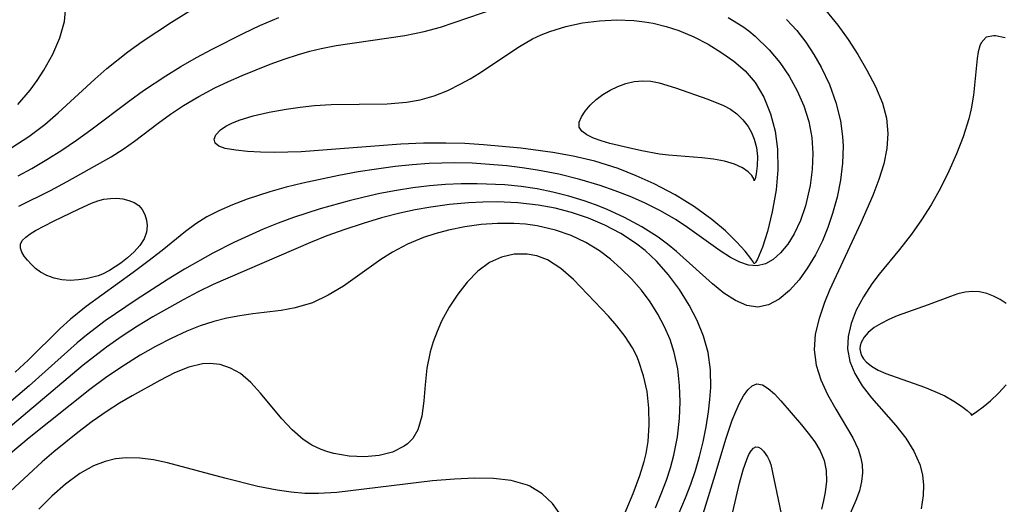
# Model space of a CAD drawing. Header units: metres. Extents: x 1073367 to 1082519, y 1569854 to 1574957.
# Tile 142 of 256: x 1074751 to 1074842, y 1573439 to 1573484. Entities that reach past the tile are written whole.
import ezdxf

# ---------------------------------------------------------------- set-up
doc = ezdxf.new("R2010")
doc.units = ezdxf.units.M
doc.layers.add('CGG_CurvaNivelLidar_v1', color=253, linetype='Continuous', lineweight=30)

msp = doc.modelspace()

# ---------------------------------------------------------------- linework, layer by layer
at = {"layer": 'CGG_CurvaNivelLidar_v1'}
for p, q in [((1074754.9843, 1573483.8552, 66), (1074755.106, 1573485.1835, 66)), ((1074764.8442, 1573483.7777, 65.5), (1074766.8689, 1573485.0312, 65.5)), ((1074789.6089, 1573483.3364, 64.5), (1074794.6665, 1573485.039, 64.5)), ((1074825.1, 1573484.8628, 65.5), (1074826.2051, 1573483.5075, 65.5)), ((1074754.5677, 1573482.3252, 66), (1074754.9843, 1573483.8552, 66)), ((1074762.1486, 1573482.0016, 65.5), (1074764.8442, 1573483.7777, 65.5)), ((1074771.5097, 1573482.7763, 65), (1074772.9827, 1573483.4663, 65)), ((1074772.9827, 1573483.4663, 65), (1074774.7198, 1573484.2174, 65)), ((1074801.1652, 1573483.3849, 64), (1074802.7019, 1573483.7094, 64)), ((1074802.7019, 1573483.7094, 64), (1074804.2689, 1573483.908, 64)), ((1074804.2689, 1573483.908, 64), (1074805.8512, 1573483.982, 64)), ((1074805.8512, 1573483.982, 64), (1074807.4343, 1573483.9234, 64)), ((1074807.4343, 1573483.9234, 64), (1074808.3901, 1573483.8159, 64)), ((1074808.3901, 1573483.8159, 64), (1074809.1987, 1573483.6774, 64)), ((1074809.1987, 1573483.6774, 64), (1074810.3964, 1573483.389, 64)), ((1074816.0926, 1573484.1966, 64.5), (1074817.4623, 1573483.3694, 64.5)), ((1074821.4738, 1573484.0388, 65), (1074822.4243, 1573483.0021, 65)), ((1074826.2051, 1573483.5075, 65.5), (1074827.1508, 1573482.1936, 65.5)), ((1074768.5781, 1573481.3087, 65), (1074771.5097, 1573482.7763, 65)), ((1074780.0224, 1573481.6237, 64.5), (1074786.3453, 1573482.544, 64.5)), ((1074786.3453, 1573482.544, 64.5), (1074788.1162, 1573482.9106, 64.5)), ((1074788.1162, 1573482.9106, 64.5), (1074789.6089, 1573483.3364, 64.5)), ((1074798.0928, 1573482.2333, 64), (1074798.883, 1573482.6081, 64)), ((1074798.883, 1573482.6081, 64), (1074799.6744, 1573482.9246, 64)), ((1074799.6744, 1573482.9246, 64), (1074801.1652, 1573483.3849, 64)), ((1074810.3964, 1573483.389, 64), (1074811.5682, 1573483.008, 64)), ((1074811.5682, 1573483.008, 64), (1074812.9402, 1573482.4312, 64)), ((1074817.4623, 1573483.3694, 64.5), (1074818.0137, 1573482.9748, 64.5)), ((1074818.0137, 1573482.9748, 64.5), (1074818.6065, 1573482.4976, 64.5)), ((1074822.4243, 1573483.0021, 65), (1074823.2537, 1573481.9353, 65)), ((1074840.5712, 1573482.5335, 66), (1074839.849, 1573482.4114, 66)), ((1074840.7217, 1573482.5191, 66), (1074840.5712, 1573482.5335, 66)), ((1074841.6099, 1573482.3427, 66), (1074840.7217, 1573482.5191, 66)), ((1074753.9149, 1573480.8215, 66), (1074754.5677, 1573482.3252, 66)), ((1074760.8333, 1573481.0588, 65.5), (1074762.1486, 1573482.0016, 65.5)), ((1074778.6401, 1573481.3587, 64.5), (1074780.0224, 1573481.6237, 64.5)), ((1074796.883, 1573481.5455, 64), (1074798.0928, 1573482.2333, 64)), ((1074812.9402, 1573482.4312, 64), (1074814.2614, 1573481.7459, 64)), ((1074814.2614, 1573481.7459, 64), (1074815.5261, 1573480.9696, 64)), ((1074818.6065, 1573482.4976, 64.5), (1074819.8903, 1573481.2412, 64.5)), ((1074823.2537, 1573481.9353, 65), (1074824.0068, 1573480.8064, 65)), ((1074827.1508, 1573482.1936, 65.5), (1074828.0554, 1573480.7891, 65.5)), ((1074839.3992, 1573481.8928, 66), (1074839.2732, 1573481.5882, 66)), ((1074839.849, 1573482.4114, 66), (1074839.3992, 1573481.8928, 66)), ((1074753.0948, 1573479.3513, 66), (1074753.9149, 1573480.8215, 66)), ((1074758.8818, 1573479.4996, 65.5), (1074760.8333, 1573481.0588, 65.5)), ((1074767.14, 1573480.5294, 65), (1074768.5781, 1573481.3087, 65)), ((1074775.2293, 1573480.3845, 64.5), (1074776.5421, 1573480.8105, 64.5)), ((1074776.5421, 1573480.8105, 64.5), (1074777.5868, 1573481.1056, 64.5)), ((1074777.5868, 1573481.1056, 64.5), (1074778.6401, 1573481.3587, 64.5)), ((1074793.1562, 1573479.0541, 64), (1074796.883, 1573481.5455, 64)), ((1074815.5261, 1573480.9696, 64), (1074816.6371, 1573480.1753, 64)), ((1074819.8903, 1573481.2412, 64.5), (1074820.859, 1573480.06, 64.5)), ((1074824.0068, 1573480.8064, 65), (1074824.6804, 1573479.6244, 65)), ((1074828.0554, 1573480.7891, 65.5), (1074828.8866, 1573479.3719, 65.5)), ((1074839.129, 1573481.0561, 66), (1074839.0233, 1573480.4379, 66)), ((1074839.2732, 1573481.5882, 66), (1074839.129, 1573481.0561, 66)), ((1074765.7202, 1573479.7107, 65), (1074767.14, 1573480.5294, 65)), ((1074771.3549, 1573478.883, 64.5), (1074773.9285, 1573479.9136, 64.5)), ((1074773.9285, 1573479.9136, 64.5), (1074775.2293, 1573480.3845, 64.5)), ((1074816.6371, 1573480.1753, 64), (1074817.6663, 1573479.2965, 64)), ((1074820.859, 1573480.06, 64.5), (1074821.7179, 1573478.794, 64.5)), ((1074839.0233, 1573480.4379, 66), (1074838.7028, 1573477.0657, 66)), ((1074752.4907, 1573478.4136, 66), (1074753.0948, 1573479.3513, 66)), ((1074757.7764, 1573478.534, 65.5), (1074758.8818, 1573479.4996, 65.5)), ((1074764.3218, 1573478.8523, 65), (1074765.7202, 1573479.7107, 65)), ((1074770.0876, 1573478.3267, 64.5), (1074771.3549, 1573478.883, 64.5)), ((1074792.3365, 1573478.5568, 64), (1074793.1562, 1573479.0541, 64)), ((1074817.6663, 1573479.2965, 64), (1074818.5943, 1573478.2141, 64)), ((1074824.6804, 1573479.6244, 65), (1074825.425, 1573478.0294, 65)), ((1074828.8866, 1573479.3719, 65.5), (1074829.6839, 1573477.8625, 65.5)), ((1074751.8343, 1573477.5072, 66), (1074752.4907, 1573478.4136, 66)), ((1074754.4227, 1573475.4347, 65.5), (1074757.7764, 1573478.534, 65.5)), ((1074762.2729, 1573477.4814, 65), (1074764.3218, 1573478.8523, 65)), ((1074768.8436, 1573477.7323, 64.5), (1074770.0876, 1573478.3267, 64.5)), ((1074790.2807, 1573477.5028, 64), (1074791.4983, 1573478.0933, 64)), ((1074791.4983, 1573478.0933, 64), (1074792.3365, 1573478.5568, 64)), ((1074805.9541, 1573477.8683, 63.5), (1074806.6974, 1573478.1367, 63.5)), ((1074806.6974, 1573478.1367, 63.5), (1074807.4602, 1573478.3182, 63.5)), ((1074807.4602, 1573478.3182, 63.5), (1074808.2343, 1573478.391, 63.5)), ((1074808.2343, 1573478.391, 63.5), (1074808.9861, 1573478.3414, 63.5)), ((1074808.9861, 1573478.3414, 63.5), (1074809.7416, 1573478.1977, 63.5)), ((1074809.7416, 1573478.1977, 63.5), (1074811.2655, 1573477.7396, 63.5)), ((1074818.5943, 1573478.2141, 64), (1074819.386, 1573476.8785, 64)), ((1074821.7179, 1573478.794, 64.5), (1074822.4583, 1573477.4582, 64.5)), ((1074825.425, 1573478.0294, 65), (1074826.0192, 1573476.3767, 65)), ((1074750.7127, 1573476.2067, 66), (1074751.8343, 1573477.5072, 66)), ((1074761.0088, 1573476.5729, 65), (1074762.2729, 1573477.4814, 65)), ((1074767.3766, 1573476.9493, 64.5), (1074768.8436, 1573477.7323, 64.5)), ((1074789.029, 1573477.0088, 64), (1074790.2807, 1573477.5028, 64)), ((1074803.9488, 1573476.6453, 63.5), (1074804.5736, 1573477.1224, 63.5)), ((1074804.5736, 1573477.1224, 63.5), (1074805.2414, 1573477.5274, 63.5)), ((1074805.2414, 1573477.5274, 63.5), (1074805.9541, 1573477.8683, 63.5)), ((1074811.2655, 1573477.7396, 63.5), (1074814.248, 1573476.6938, 63.5)), ((1074822.4583, 1573477.4582, 64.5), (1074823.0656, 1573476.0644, 64.5)), ((1074829.6839, 1573477.8625, 65.5), (1074830.3205, 1573476.332, 65.5)), ((1074838.7028, 1573477.0657, 66), (1074838.4955, 1573475.8035, 66)), ((1074757.4068, 1573473.8776, 65), (1074761.0088, 1573476.5729, 65)), ((1074765.9622, 1573476.1, 64.5), (1074767.3766, 1573476.9493, 64.5)), ((1074778.0224, 1573476.1008, 64), (1074779.5497, 1573476.1885, 64)), ((1074779.5497, 1573476.1885, 64), (1074784.7087, 1573476.259, 64)), ((1074784.7087, 1573476.259, 64), (1074786.4763, 1573476.4077, 64)), ((1074786.4763, 1573476.4077, 64), (1074787.742, 1573476.6356, 64)), ((1074787.742, 1573476.6356, 64), (1074789.029, 1573477.0088, 64)), ((1074803.3988, 1573476.1294, 63.5), (1074803.9488, 1573476.6453, 63.5)), ((1074814.248, 1573476.6938, 63.5), (1074815.6828, 1573476.1164, 63.5)), ((1074819.386, 1573476.8785, 64), (1074820.0104, 1573475.3403, 64)), ((1074826.0192, 1573476.3767, 65), (1074826.4454, 1573474.6822, 65)), ((1074830.3205, 1573476.332, 65.5), (1074830.6805, 1573474.9493, 65.5)), ((1074753.1912, 1573474.3638, 65.5), (1074754.4227, 1573475.4347, 65.5)), ((1074763.6084, 1573474.4721, 64.5), (1074764.7643, 1573475.3017, 64.5)), ((1074764.7643, 1573475.3017, 64.5), (1074765.9622, 1573476.1, 64.5)), ((1074772.3834, 1573475.1464, 64), (1074773.8405, 1573475.4824, 64)), ((1074773.8405, 1573475.4824, 64), (1074775.4029, 1573475.7668, 64)), ((1074775.4029, 1573475.7668, 64), (1074776.6973, 1573475.9578, 64)), ((1074776.6973, 1573475.9578, 64), (1074778.0224, 1573476.1008, 64)), ((1074802.5912, 1573475.0716, 63.5), (1074802.9383, 1573475.5978, 63.5)), ((1074802.9383, 1573475.5978, 63.5), (1074803.3988, 1573476.1294, 63.5)), ((1074815.6828, 1573476.1164, 63.5), (1074816.3093, 1573475.768, 63.5)), ((1074816.3093, 1573475.768, 63.5), (1074816.9138, 1573475.3237, 63.5)), ((1074816.9138, 1573475.3237, 63.5), (1074817.4682, 1573474.79, 63.5)), ((1074820.0104, 1573475.3403, 64), (1074820.4212, 1573473.7497, 64)), ((1074823.0656, 1573476.0644, 64.5), (1074823.5247, 1573474.6271, 64.5)), ((1074838.4955, 1573475.8035, 66), (1074838.2682, 1573474.8684, 66)), ((1074751.7133, 1573473.2412, 65.5), (1074753.1912, 1573474.3638, 65.5)), ((1074761.4477, 1573472.8273, 64.5), (1074763.6084, 1573474.4721, 64.5)), ((1074769.8377, 1573474.1885, 64), (1074770.4146, 1573474.4807, 64)), ((1074770.4146, 1573474.4807, 64), (1074771.0818, 1573474.7482, 64)), ((1074771.0818, 1573474.7482, 64), (1074772.3834, 1573475.1464, 64)), ((1074802.3907, 1573474.1232, 63.5), (1074802.3924, 1573474.5724, 63.5)), ((1074802.3924, 1573474.5724, 63.5), (1074802.5912, 1573475.0716, 63.5)), ((1074817.4682, 1573474.79, 63.5), (1074817.9454, 1573474.1739, 63.5)), ((1074823.5247, 1573474.6271, 64.5), (1074823.8138, 1573473.159, 64.5)), ((1074826.4454, 1573474.6822, 65), (1074826.6481, 1573473.2526, 65)), ((1074830.6805, 1573474.9493, 65.5), (1074830.8195, 1573473.5371, 65.5)), ((1074838.2682, 1573474.8684, 66), (1074837.7367, 1573473.2261, 66)), ((1074756.0888, 1573472.9243, 65), (1074757.4068, 1573473.8776, 65)), ((1074768.9203, 1573473.406, 64), (1074769.3523, 1573473.8613, 64)), ((1074769.3523, 1573473.8613, 64), (1074769.8377, 1573474.1885, 64)), ((1074802.6399, 1573473.7287, 63.5), (1074802.3907, 1573474.1232, 63.5)), ((1074803.0979, 1573473.396, 63.5), (1074802.6399, 1573473.7287, 63.5)), ((1074817.9454, 1573474.1739, 63.5), (1074818.2654, 1573473.6094, 63.5)), ((1074818.2654, 1573473.6094, 63.5), (1074818.5108, 1573473.011, 63.5)), ((1074820.4212, 1573473.7497, 64), (1074820.6434, 1573472.0724, 64)), ((1074830.8195, 1573473.5371, 65.5), (1074830.7234, 1573472.1381, 65.5)), ((1074750.1521, 1573472.2382, 65.5), (1074751.7133, 1573473.2412, 65.5)), ((1074754.7472, 1573472.0048, 65), (1074756.0888, 1573472.9243, 65)), ((1074760.3909, 1573472.069, 64.5), (1074761.4477, 1573472.8273, 64.5)), ((1074768.7635, 1573472.9895, 64), (1074768.9203, 1573473.406, 64)), ((1074768.8585, 1573472.6254, 64), (1074768.7635, 1573472.9895, 64)), ((1074769.2088, 1573472.3527, 64), (1074768.8585, 1573472.6254, 64)), ((1074785.9535, 1573472.5422, 64), (1074776.7849, 1573471.8336, 64)), ((1074788.055, 1573472.6319, 64), (1074785.9535, 1573472.5422, 64)), ((1074790.1193, 1573472.641, 64), (1074788.055, 1573472.6319, 64)), ((1074791.851, 1573472.591, 64), (1074790.1193, 1573472.641, 64)), ((1074793.5786, 1573472.4965, 64), (1074791.851, 1573472.591, 64)), ((1074803.7073, 1573473.1086, 63.5), (1074803.0979, 1573473.396, 63.5)), ((1074804.4249, 1573472.8535, 63.5), (1074803.7073, 1573473.1086, 63.5)), ((1074805.2182, 1573472.6206, 63.5), (1074804.4249, 1573472.8535, 63.5)), ((1074806.9405, 1573472.1924, 63.5), (1074805.2182, 1573472.6206, 63.5)), ((1074818.5108, 1573473.011, 63.5), (1074818.7102, 1573472.2367, 63.5)), ((1074823.8138, 1573473.159, 64.5), (1074823.914, 1573471.6798, 64.5)), ((1074826.6481, 1573473.2526, 65), (1074826.6944, 1573472.352, 65)), ((1074837.7367, 1573473.2261, 66), (1074837.1256, 1573471.6542, 66)), ((1074753.3801, 1573471.1255, 65), (1074754.7472, 1573472.0048, 65)), ((1074759.3016, 1573471.3893, 64.5), (1074760.3909, 1573472.069, 64.5)), ((1074769.7772, 1573472.1582, 64), (1074769.2088, 1573472.3527, 64)), ((1074770.7656, 1573471.9872, 64), (1074769.7772, 1573472.1582, 64)), ((1074771.834, 1573471.8797, 64), (1074770.7656, 1573471.9872, 64)), ((1074773.038, 1573471.8084, 64), (1074771.834, 1573471.8797, 64)), ((1074774.3446, 1573471.777, 64), (1074773.038, 1573471.8084, 64)), ((1074776.7849, 1573471.8336, 64), (1074774.3446, 1573471.777, 64)), ((1074797.0144, 1573472.1885, 64), (1074793.5786, 1573472.4965, 64)), ((1074799.9497, 1573471.7822, 64), (1074797.0144, 1573472.1885, 64)), ((1074801.8469, 1573471.441, 64), (1074799.9497, 1573471.7822, 64)), ((1074808.1522, 1573471.9205, 63.5), (1074806.9405, 1573472.1924, 63.5)), ((1074809.789, 1573471.618, 63.5), (1074808.1522, 1573471.9205, 63.5)), ((1074818.7102, 1573472.2367, 63.5), (1074818.7981, 1573471.3988, 63.5)), ((1074820.6434, 1573472.0724, 64), (1074820.6698, 1573470.1872, 64)), ((1074823.914, 1573471.6798, 64.5), (1074823.8517, 1573470.2008, 64.5)), ((1074826.6944, 1573472.352, 65), (1074826.6416, 1573470.7859, 65)), ((1074830.7234, 1573472.1381, 65.5), (1074830.4329, 1573470.7314, 65.5)), ((1074837.1256, 1573471.6542, 66), (1074836.4289, 1573470.0692, 66)), ((1074751.9845, 1573470.2948, 65), (1074753.3801, 1573471.1255, 65)), ((1074755.2302, 1573469.1026, 64.5), (1074759.3016, 1573471.3893, 64.5)), ((1074788.5602, 1573470.7576, 64.5), (1074786.9937, 1573470.641, 64.5)), ((1074790.9207, 1573470.8176, 64.5), (1074788.5602, 1573470.7576, 64.5)), ((1074792.52, 1573470.7797, 64.5), (1074790.9207, 1573470.8176, 64.5)), ((1074794.1183, 1573470.6865, 64.5), (1074792.52, 1573470.7797, 64.5)), ((1074803.8211, 1573470.9785, 64), (1074801.8469, 1573471.441, 64)), ((1074805.9798, 1573470.2885, 64), (1074803.8211, 1573470.9785, 64)), ((1074810.6144, 1573471.5165, 63.5), (1074809.789, 1573471.618, 63.5)), ((1074813.6782, 1573471.2888, 63.5), (1074810.6144, 1573471.5165, 63.5)), ((1074814.7568, 1573471.1602, 63.5), (1074813.6782, 1573471.2888, 63.5)), ((1074815.775, 1573470.9721, 63.5), (1074814.7568, 1573471.1602, 63.5)), ((1074816.6816, 1573470.7093, 63.5), (1074815.775, 1573470.9721, 63.5)), ((1074818.7981, 1573471.3988, 63.5), (1074818.7782, 1573470.5338, 63.5)), ((1074826.6416, 1573470.7859, 65), (1074826.4477, 1573469.2207, 65)), ((1074830.4329, 1573470.7314, 65.5), (1074829.9771, 1573469.2804, 65.5)), ((1074750.7415, 1573469.6164, 65), (1074751.9845, 1573470.2948, 65)), ((1074782.0412, 1573469.9854, 64.5), (1074780.2566, 1573469.657, 64.5)), ((1074783.732, 1573470.2516, 64.5), (1074782.0412, 1573469.9854, 64.5)), ((1074785.4319, 1573470.4756, 64.5), (1074783.732, 1573470.2516, 64.5)), ((1074786.9937, 1573470.641, 64.5), (1074785.4319, 1573470.4756, 64.5)), ((1074795.7134, 1573470.5444, 64.5), (1074794.1183, 1573470.6865, 64.5)), ((1074797.1422, 1573470.3759, 64.5), (1074795.7134, 1573470.5444, 64.5)), ((1074798.5637, 1573470.161, 64.5), (1074797.1422, 1573470.3759, 64.5)), ((1074800.5218, 1573469.7721, 64.5), (1074798.5637, 1573470.161, 64.5)), ((1074807.6384, 1573469.6378, 64), (1074805.9798, 1573470.2885, 64)), ((1074817.4299, 1573470.3658, 63.5), (1074816.6816, 1573470.7093, 63.5)), ((1074817.9397, 1573470.0047, 63.5), (1074817.4299, 1573470.3658, 63.5)), ((1074818.2904, 1573469.6487, 63.5), (1074817.9397, 1573470.0047, 63.5)), ((1074818.6867, 1573469.825, 63.5), (1074818.5775, 1573469.3473, 63.5)), ((1074818.7782, 1573470.5338, 63.5), (1074818.6867, 1573469.825, 63.5)), ((1074820.6698, 1573470.1872, 64), (1074820.5122, 1573468.3251, 64)), ((1074823.8517, 1573470.2008, 64.5), (1074823.6551, 1573468.7421, 64.5)), ((1074836.4289, 1573470.0692, 66), (1074835.6496, 1573468.4931, 66)), ((1074753.7054, 1573468.2893, 64.5), (1074755.2302, 1573469.1026, 64.5)), ((1074776.9352, 1573468.946, 64.5), (1074775.4036, 1573468.5707, 64.5)), ((1074780.2566, 1573469.657, 64.5), (1074776.9352, 1573468.946, 64.5)), ((1074802.4563, 1573469.2888, 64.5), (1074800.5218, 1573469.7721, 64.5)), ((1074804.3267, 1573468.7293, 64.5), (1074802.4563, 1573469.2888, 64.5)), ((1074809.2984, 1573468.8839, 64), (1074807.6384, 1573469.6378, 64)), ((1074818.4801, 1573469.3568, 63.5), (1074818.2904, 1573469.6487, 63.5)), ((1074818.5, 1573469.1772, 63.5), (1074818.4801, 1573469.3568, 63.5)), ((1074818.5775, 1573469.3473, 63.5), (1074818.5, 1573469.1772, 63.5)), ((1074826.4477, 1573469.2207, 65), (1074826.1365, 1573467.6694, 65)), ((1074829.9771, 1573469.2804, 65.5), (1074829.4126, 1573467.8254, 65.5)), ((1074750.8026, 1573466.8482, 64.5), (1074753.7054, 1573468.2893, 64.5)), ((1074773.9016, 1573468.1563, 64.5), (1074771.8076, 1573467.476, 64.5)), ((1074775.4036, 1573468.5707, 64.5), (1074773.9016, 1573468.1563, 64.5)), ((1074785.5586, 1573468.2827, 65), (1074784.0433, 1573467.9886, 65)), ((1074787.0815, 1573468.5267, 65), (1074785.5586, 1573468.2827, 65)), ((1074788.611, 1573468.7136, 65), (1074787.0815, 1573468.5267, 65)), ((1074790.0658, 1573468.8314, 65), (1074788.611, 1573468.7136, 65)), ((1074791.5235, 1573468.8933, 65), (1074790.0658, 1573468.8314, 65)), ((1074792.9816, 1573468.9011, 65), (1074791.5235, 1573468.8933, 65)), ((1074795.5556, 1573468.7851, 65), (1074792.9816, 1573468.9011, 65)), ((1074797.0397, 1573468.639, 65), (1074795.5556, 1573468.7851, 65)), ((1074798.5125, 1573468.424, 65), (1074797.0397, 1573468.639, 65)), ((1074799.9755, 1573468.1295, 65), (1074798.5125, 1573468.424, 65)), ((1074801.4198, 1573467.7598, 65), (1074799.9755, 1573468.1295, 65)), ((1074805.7116, 1573468.2477, 64.5), (1074804.3267, 1573468.7293, 64.5)), ((1074807.068, 1573467.716, 64.5), (1074805.7116, 1573468.2477, 64.5)), ((1074811.217, 1573467.8757, 64), (1074809.2984, 1573468.8839, 64)), ((1074820.5122, 1573468.3251, 64), (1074820.1721, 1573466.3058, 64)), ((1074823.6551, 1573468.7421, 64.5), (1074823.2171, 1573466.8689, 64.5)), ((1074835.6496, 1573468.4931, 66), (1074834.7854, 1573466.9474, 66)), ((1074756.3378, 1573466.5985, 64), (1074757.481, 1573467.1147, 64)), ((1074757.481, 1573467.1147, 64), (1074758.0535, 1573467.3234, 64)), ((1074758.0535, 1573467.3234, 64), (1074758.6287, 1573467.4746, 64)), ((1074758.6287, 1573467.4746, 64), (1074759.2228, 1573467.552, 64)), ((1074759.2228, 1573467.552, 64), (1074759.8112, 1573467.5564, 64)), ((1074759.8112, 1573467.5564, 64), (1074760.3825, 1573467.495, 64)), ((1074760.3825, 1573467.495, 64), (1074760.9224, 1573467.3687, 64)), ((1074760.9224, 1573467.3687, 64), (1074761.4126, 1573467.1717, 64)), ((1074761.4126, 1573467.1717, 64), (1074761.829, 1573466.8907, 64)), ((1074771.8076, 1573467.476, 64.5), (1074770.4786, 1573466.9698, 64.5)), ((1074781.2227, 1573467.325, 65), (1074778.5414, 1573466.5833, 65)), ((1074782.5742, 1573467.6591, 65), (1074781.2227, 1573467.325, 65)), ((1074784.0433, 1573467.9886, 65), (1074782.5742, 1573467.6591, 65)), ((1074792.201, 1573467.1318, 65.5), (1074790.4576, 1573466.9797, 65.5)), ((1074793.5139, 1573467.1985, 65.5), (1074792.201, 1573467.1318, 65.5)), ((1074794.8246, 1573467.2185, 65.5), (1074793.5139, 1573467.1985, 65.5)), ((1074796.735, 1573467.1472, 65.5), (1074794.8246, 1573467.2185, 65.5)), ((1074798.6241, 1573466.9398, 65.5), (1074796.735, 1573467.1472, 65.5)), ((1074802.8417, 1573467.3189, 65), (1074801.4198, 1573467.7598, 65)), ((1074803.8753, 1573466.9483, 65), (1074802.8417, 1573467.3189, 65)), ((1074808.3896, 1573467.1355, 64.5), (1074807.068, 1573467.716, 64.5)), ((1074809.8857, 1573466.3909, 64.5), (1074808.3896, 1573467.1355, 64.5)), ((1074813.0104, 1573466.7742, 64), (1074811.217, 1573467.8757, 64)), ((1074826.1365, 1573467.6694, 65), (1074825.7239, 1573466.1466, 65)), ((1074829.4126, 1573467.8254, 65.5), (1074828.3219, 1573465.3126, 65.5)), ((1074753.9771, 1573465.4552, 64), (1074756.3378, 1573466.5985, 64)), ((1074761.829, 1573466.8907, 64), (1074762.1502, 1573466.5127, 64)), ((1074762.1502, 1573466.5127, 64), (1074762.3823, 1573466.0594, 64)), ((1074769.2067, 1573466.4102, 64.5), (1074768.1125, 1573465.8455, 64.5)), ((1074770.4786, 1573466.9698, 64.5), (1074769.2067, 1573466.4102, 64.5)), ((1074778.5414, 1573466.5833, 65), (1074776.0807, 1573465.7951, 65)), ((1074785.8774, 1573466.1896, 65.5), (1074784.1715, 1573465.7464, 65.5)), ((1074787.2939, 1573466.4981, 65.5), (1074785.8774, 1573466.1896, 65.5)), ((1074788.7202, 1573466.751, 65.5), (1074787.2939, 1573466.4981, 65.5)), ((1074790.4576, 1573466.9797, 65.5), (1074788.7202, 1573466.751, 65.5)), ((1074800.1642, 1573466.6503, 65.5), (1074798.6241, 1573466.9398, 65.5)), ((1074801.6737, 1573466.2556, 65.5), (1074800.1642, 1573466.6503, 65.5)), ((1074803.2456, 1573465.7202, 65.5), (1074801.6737, 1573466.2556, 65.5)), ((1074804.8928, 1573466.5424, 65), (1074803.8753, 1573466.9483, 65)), ((1074806.552, 1573465.7892, 65), (1074804.8928, 1573466.5424, 65)), ((1074811.305, 1573465.5743, 64.5), (1074809.8857, 1573466.3909, 64.5)), ((1074814.614, 1573465.6138, 64), (1074813.0104, 1573466.7742, 64)), ((1074820.1721, 1573466.3058, 64), (1074819.7318, 1573464.5125, 64)), ((1074823.2171, 1573466.8689, 64.5), (1074822.7557, 1573465.5172, 64.5)), ((1074834.7854, 1573466.9474, 66), (1074833.9158, 1573465.5746, 66)), ((1074752.3106, 1573464.5905, 64), (1074753.9771, 1573465.4552, 64)), ((1074762.3823, 1573466.0594, 64), (1074762.5348, 1573465.5558, 64)), ((1074762.5348, 1573465.5558, 64), (1074762.6089, 1573465.0235, 64)), ((1074768.1125, 1573465.8455, 64.5), (1074767.0912, 1573465.2126, 64.5)), ((1074774.6798, 1573465.2765, 65), (1074773.297, 1573464.7138, 65)), ((1074776.0807, 1573465.7951, 65), (1074774.6798, 1573465.2765, 65)), ((1074784.1715, 1573465.7464, 65.5), (1074782.4819, 1573465.2413, 65.5)), ((1074804.7632, 1573465.0736, 65.5), (1074803.2456, 1573465.7202, 65.5)), ((1074808.1451, 1573464.9385, 65), (1074806.552, 1573465.7892, 65)), ((1074812.3763, 1573464.8692, 64.5), (1074811.305, 1573465.5743, 64.5)), ((1074815.8531, 1573464.558, 64), (1074814.614, 1573465.6138, 64)), ((1074822.7557, 1573465.5172, 64.5), (1074822.1865, 1573464.2819, 64.5)), ((1074825.7239, 1573466.1466, 65), (1074825.2947, 1573464.875, 65)), ((1074828.3219, 1573465.3126, 65.5), (1074825.4511, 1573459.0871, 65.5)), ((1074833.9158, 1573465.5746, 66), (1074832.9814, 1573464.2534, 66)), ((1074751.8311, 1573464.2932, 64), (1074752.3106, 1573464.5905, 64)), ((1074762.5592, 1573464.4462, 64), (1074762.3321, 1573463.8248, 64)), ((1074762.6089, 1573465.0235, 64), (1074762.5592, 1573464.4462, 64)), ((1074766.1507, 1573464.5082, 64.5), (1074763.9794, 1573462.744, 64.5)), ((1074767.0912, 1573465.2126, 64.5), (1074766.1507, 1573464.5082, 64.5)), ((1074773.297, 1573464.7138, 65), (1074771.9315, 1573464.1133, 65)), ((1074780.8089, 1573464.6854, 65.5), (1074779.1534, 1573464.0856, 65.5)), ((1074782.4819, 1573465.2413, 65.5), (1074780.8089, 1573464.6854, 65.5)), ((1074790.3634, 1573464.6248, 66), (1074789.0878, 1573464.2852, 66)), ((1074791.8482, 1573464.9236, 66), (1074790.3634, 1573464.6248, 66)), ((1074793.3536, 1573465.1305, 66), (1074791.8482, 1573464.9236, 66)), ((1074794.8684, 1573465.2403, 66), (1074793.3536, 1573465.1305, 66)), ((1074796.3814, 1573465.2415, 66), (1074794.8684, 1573465.2403, 66)), ((1074797.4501, 1573465.167, 66), (1074796.3814, 1573465.2415, 66)), ((1074798.5071, 1573465.0241, 66), (1074797.4501, 1573465.167, 66)), ((1074800.2189, 1573464.6273, 66), (1074798.5071, 1573465.0241, 66)), ((1074801.6401, 1573464.1288, 66), (1074800.2189, 1573464.6273, 66)), ((1074806.2129, 1573464.3163, 65.5), (1074804.7632, 1573465.0736, 65.5)), ((1074809.66, 1573463.9724, 65), (1074808.1451, 1573464.9385, 65)), ((1074815.3645, 1573462.7117, 64.5), (1074812.3763, 1573464.8692, 64.5)), ((1074816.875, 1573463.5599, 64), (1074815.8531, 1573464.558, 64)), ((1074819.7318, 1573464.5125, 64), (1074819.263, 1573463.049, 64)), ((1074825.2947, 1573464.875, 65), (1074824.795, 1573463.6507, 65)), ((1074750.9397, 1573463.319, 64), (1074751.1107, 1573463.6633, 64)), ((1074751.1107, 1573463.6633, 64), (1074751.4213, 1573463.9859, 64)), ((1074751.4213, 1573463.9859, 64), (1074751.8311, 1573464.2932, 64)), ((1074762.3321, 1573463.8248, 64), (1074761.9344, 1573463.2133, 64)), ((1074770.5835, 1573463.4786, 65), (1074768.651, 1573462.4988, 65)), ((1074777.6408, 1573463.4929, 65.5), (1074768.6936, 1573459.6164, 65.5)), ((1074771.9315, 1573464.1133, 65), (1074770.5835, 1573463.4786, 65)), ((1074779.1534, 1573464.0856, 65.5), (1074777.6408, 1573463.4929, 65.5)), ((1074788.0594, 1573463.9431, 66), (1074786.587, 1573463.3293, 66)), ((1074789.0878, 1573464.2852, 66), (1074788.0594, 1573463.9431, 66)), ((1074802.9969, 1573463.4923, 66), (1074801.6401, 1573464.1288, 66)), ((1074804.2717, 1573462.7181, 66), (1074802.9969, 1573463.4923, 66)), ((1074807.5756, 1573463.4403, 65.5), (1074806.2129, 1573464.3163, 65.5)), ((1074810.5188, 1573463.3342, 65), (1074809.66, 1573463.9724, 65)), ((1074817.6639, 1573462.6891, 64), (1074816.875, 1573463.5599, 64)), ((1074822.1865, 1573464.2819, 64.5), (1074821.6004, 1573463.3317, 64.5)), ((1074824.795, 1573463.6507, 65), (1074824.1469, 1573462.3481, 65)), ((1074832.9814, 1573464.2534, 66), (1074831.8709, 1573462.8322, 66)), ((1074750.9374, 1573462.9737, 64), (1074750.9397, 1573463.319, 64)), ((1074751.0636, 1573462.6099, 64), (1074750.9374, 1573462.9737, 64)), ((1074751.2877, 1573462.2344, 64), (1074751.0636, 1573462.6099, 64)), ((1074761.4079, 1573462.6254, 64), (1074760.8064, 1573462.0789, 64)), ((1074761.9344, 1573463.2133, 64), (1074761.4079, 1573462.6254, 64)), ((1074763.9794, 1573462.744, 64.5), (1074762.6689, 1573461.7248, 64.5)), ((1074785.1915, 1573462.5915, 66), (1074784.1209, 1573461.9069, 66)), ((1074786.587, 1573463.3293, 66), (1074785.1915, 1573462.5915, 66)), ((1074805.2821, 1573461.9508, 66), (1074804.2717, 1573462.7181, 66)), ((1074808.4526, 1573462.7575, 65.5), (1074807.5756, 1573463.4403, 65.5)), ((1074809.4969, 1573461.7793, 65.5), (1074808.4526, 1573462.7575, 65.5)), ((1074811.341, 1573462.6631, 65), (1074810.5188, 1573463.3342, 65)), ((1074814.6559, 1573459.692, 65), (1074811.341, 1573462.6631, 65)), ((1074816.328, 1573462.0914, 64.5), (1074815.3645, 1573462.7117, 64.5)), ((1074818.2029, 1573462.0147, 64), (1074817.6639, 1573462.6891, 64)), ((1074819.263, 1573463.049, 64), (1074818.8147, 1573461.9645, 64)), ((1074821.6004, 1573463.3317, 64.5), (1074820.9402, 1573462.5272, 64.5)), ((1074831.8709, 1573462.8322, 66), (1074830.0241, 1573460.5821, 66)), ((1074751.5859, 1573461.8541, 64), (1074751.2877, 1573462.2344, 64)), ((1074751.9406, 1573461.4755, 64), (1074751.5859, 1573461.8541, 64)), ((1074760.8064, 1573462.0789, 64), (1074760.1825, 1573461.5917, 64)), ((1074762.6689, 1573461.7248, 64.5), (1074761.3143, 1573460.7096, 64.5)), ((1074768.651, 1573462.4988, 65), (1074766.054, 1573461.0266, 65)), ((1074784.1209, 1573461.9069, 66), (1074780.693, 1573459.4785, 66)), ((1074795.2355, 1573462.1491, 66.5), (1074794.1236, 1573461.6395, 66.5)), ((1074796.4092, 1573462.4109, 66.5), (1074795.2355, 1573462.1491, 66.5)), ((1074797.6017, 1573462.4232, 66.5), (1074796.4092, 1573462.4109, 66.5)), ((1074798.4812, 1573462.2613, 66.5), (1074797.6017, 1573462.4232, 66.5)), ((1074799.471, 1573461.886, 66.5), (1074798.4812, 1573462.2613, 66.5)), ((1074800.7065, 1573461.1024, 66.5), (1074799.471, 1573461.886, 66.5)), ((1074806.2361, 1573461.1062, 66), (1074805.2821, 1573461.9508, 66)), ((1074810.6146, 1573460.5098, 65.5), (1074809.4969, 1573461.7793, 65.5)), ((1074817.1708, 1573461.6605, 64.5), (1074816.328, 1573462.0914, 64.5)), ((1074817.9891, 1573461.3929, 64.5), (1074817.1708, 1573461.6605, 64.5)), ((1074818.4194, 1573461.7012, 64), (1074818.2029, 1573462.0147, 64)), ((1074818.5, 1573461.5136, 64), (1074818.4194, 1573461.7012, 64)), ((1074818.8147, 1573461.9645, 64), (1074818.6352, 1573461.6357, 64)), ((1074820.2637, 1573461.9328, 64.5), (1074819.541, 1573461.5233, 64.5)), ((1074820.9402, 1573462.5272, 64.5), (1074820.2637, 1573461.9328, 64.5)), ((1074824.1469, 1573462.3481, 65), (1074823.4212, 1573461.1414, 65)), ((1074752.3389, 1573461.1067, 64), (1074751.9406, 1573461.4755, 64)), ((1074752.8012, 1573460.756, 64), (1074752.3389, 1573461.1067, 64)), ((1074753.3743, 1573460.4422, 64), (1074752.8012, 1573460.756, 64)), ((1074759.1452, 1573460.9062, 64), (1074758.5, 1573460.5639, 64)), ((1074760.1825, 1573461.5917, 64), (1074759.1452, 1573460.9062, 64)), ((1074766.054, 1573461.0266, 65), (1074764.536, 1573460.096, 65)), ((1074793.0583, 1573460.8421, 66.5), (1074792.0818, 1573459.8373, 66.5)), ((1074794.1236, 1573461.6395, 66.5), (1074793.0583, 1573460.8421, 66.5)), ((1074801.8548, 1573460.0902, 66.5), (1074800.7065, 1573461.1024, 66.5)), ((1074807.2181, 1573460.1274, 66), (1074806.2361, 1573461.1062, 66)), ((1074818.7799, 1573461.3349, 64.5), (1074817.9891, 1573461.3929, 64.5)), ((1074818.6352, 1573461.6357, 64), (1074818.5, 1573461.5136, 64)), ((1074819.541, 1573461.5233, 64.5), (1074818.7799, 1573461.3349, 64.5)), ((1074823.4212, 1573461.1414, 65), (1074822.6313, 1573460.0519, 65)), ((1074754.0335, 1573460.1948, 64), (1074753.3743, 1573460.4422, 64)), ((1074754.7524, 1573460.0416, 64), (1074754.0335, 1573460.1948, 64)), ((1074755.5187, 1573459.9975, 64), (1074754.7524, 1573460.0416, 64)), ((1074756.2774, 1573460.0435, 64), (1074755.5187, 1573459.9975, 64)), ((1074756.987, 1573460.1481, 64), (1074756.2774, 1573460.0435, 64)), ((1074757.6065, 1573460.2812, 64), (1074756.987, 1573460.1481, 64)), ((1074761.3143, 1573460.7096, 64.5), (1074756.9919, 1573457.583, 64.5)), ((1074758.0944, 1573460.4138, 64), (1074757.6065, 1573460.2812, 64)), ((1074758.5, 1573460.5639, 64), (1074758.0944, 1573460.4138, 64)), ((1074764.536, 1573460.096, 65), (1074761.585, 1573458.2038, 65)), ((1074792.0818, 1573459.8373, 66.5), (1074791.2075, 1573458.7307, 66.5)), ((1074805.0789, 1573456.7072, 66.5), (1074801.8548, 1573460.0902, 66.5)), ((1074808.1324, 1573459.0813, 66), (1074807.2181, 1573460.1274, 66)), ((1074811.6187, 1573459.1464, 65.5), (1074810.6146, 1573460.5098, 65.5)), ((1074822.6313, 1573460.0519, 65), (1074821.7399, 1573459.0608, 65)), ((1074830.0241, 1573460.5821, 66), (1074829.3458, 1573459.6935, 66)), ((1074767.3028, 1573458.941, 65.5), (1074765.931, 1573458.2201, 65.5)), ((1074768.6936, 1573459.6164, 65.5), (1074767.3028, 1573458.941, 65.5)), ((1074780.693, 1573459.4785, 66), (1074779.2823, 1573458.6243, 66)), ((1074808.9225, 1573458.0169, 66), (1074808.1324, 1573459.0813, 66)), ((1074812.5116, 1573457.714, 65.5), (1074811.6187, 1573459.1464, 65.5)), ((1074815.7217, 1573458.8343, 65), (1074814.6559, 1573459.692, 65)), ((1074821.7399, 1573459.0608, 65), (1074820.8022, 1573458.2713, 65)), ((1074825.4511, 1573459.0871, 65.5), (1074824.9842, 1573457.9467, 65.5)), ((1074829.3458, 1573459.6935, 66), (1074828.5559, 1573458.4908, 66)), ((1074838.5753, 1573458.9741, 66.5), (1074837.9174, 1573458.9024, 66.5)), ((1074839.2489, 1573458.9327, 66.5), (1074838.5753, 1573458.9741, 66.5)), ((1074839.9093, 1573458.7865, 66.5), (1074839.2489, 1573458.9327, 66.5)), ((1074761.585, 1573458.2038, 65), (1074758.754, 1573456.2741, 65)), ((1074765.931, 1573458.2201, 65.5), (1074763.1308, 1573456.631, 65.5)), ((1074779.2823, 1573458.6243, 66), (1074777.8173, 1573457.9371, 66)), ((1074791.2075, 1573458.7307, 66.5), (1074790.4106, 1573457.5213, 66.5)), ((1074816.7733, 1573458.1408, 65), (1074815.7217, 1573458.8343, 65)), ((1074817.8099, 1573457.6765, 65), (1074816.7733, 1573458.1408, 65)), ((1074820.8022, 1573458.2713, 65), (1074819.8294, 1573457.7352, 65)), ((1074828.5559, 1573458.4908, 66), (1074827.9061, 1573457.2614, 66)), ((1074836.5835, 1573458.5266, 66.5), (1074834.5248, 1573457.7352, 66.5)), ((1074837.2535, 1573458.744, 66.5), (1074836.5835, 1573458.5266, 66.5)), ((1074837.9174, 1573458.9024, 66.5), (1074837.2535, 1573458.744, 66.5)), ((1074840.5487, 1573458.5525, 66.5), (1074839.9093, 1573458.7865, 66.5)), ((1074841.1566, 1573458.2413, 66.5), (1074840.5487, 1573458.5525, 66.5)), ((1074841.7195, 1573457.8577, 66.5), (1074841.1566, 1573458.2413, 66.5)), ((1074756.9919, 1573457.583, 64.5), (1074755.5456, 1573456.4223, 64.5)), ((1074774.9477, 1573457.2277, 66), (1074772.3231, 1573456.9144, 66)), ((1074776.2255, 1573457.4567, 66), (1074774.9477, 1573457.2277, 66)), ((1074777.8173, 1573457.9371, 66), (1074776.2255, 1573457.4567, 66)), ((1074790.4106, 1573457.5213, 66.5), (1074789.7139, 1573456.2305, 66.5)), ((1074809.6286, 1573456.8958, 66), (1074808.9225, 1573458.0169, 66)), ((1074813.2467, 1573456.3064, 65.5), (1074812.5116, 1573457.714, 65.5)), ((1074818.829, 1573457.5201, 65), (1074817.8099, 1573457.6765, 65)), ((1074819.8294, 1573457.7352, 65), (1074818.829, 1573457.5201, 65)), ((1074824.9842, 1573457.9467, 65.5), (1074824.4743, 1573456.4759, 65.5)), ((1074827.9061, 1573457.2614, 66), (1074827.4209, 1573456.0209, 66)), ((1074834.5248, 1573457.7352, 66.5), (1074831.6652, 1573456.7171, 66.5)), ((1074755.5456, 1573456.4223, 64.5), (1074754.6039, 1573455.5638, 64.5)), ((1074758.754, 1573456.2741, 65), (1074757.0124, 1573454.9575, 65)), ((1074763.1308, 1573456.631, 65.5), (1074761.7062, 1573455.7659, 65.5)), ((1074769.9355, 1573456.5075, 66), (1074768.7443, 1573456.2054, 66)), ((1074771.1315, 1573456.739, 66), (1074769.9355, 1573456.5075, 66)), ((1074772.3231, 1573456.9144, 66), (1074771.1315, 1573456.739, 66)), ((1074789.7139, 1573456.2305, 66.5), (1074789.3038, 1573455.3008, 66.5)), ((1074805.8685, 1573455.8136, 66.5), (1074805.0789, 1573456.7072, 66.5)), ((1074810.2468, 1573455.7281, 66), (1074809.6286, 1573456.8958, 66)), ((1074813.8452, 1573454.8548, 65.5), (1074813.2467, 1573456.3064, 65.5)), ((1074824.4743, 1573456.4759, 65.5), (1074824.1321, 1573455.0284, 65.5)), ((1074830.9007, 1573456.3953, 66.5), (1074830.184, 1573456.0398, 66.5)), ((1074831.6652, 1573456.7171, 66.5), (1074830.9007, 1573456.3953, 66.5)), ((1074754.6039, 1573455.5638, 64.5), (1074751.6357, 1573452.646, 64.5)), ((1074761.7062, 1573455.7659, 65.5), (1074760.3072, 1573454.8642, 65.5)), ((1074766.271, 1573455.3163, 66), (1074764.8067, 1573454.6554, 66)), ((1074767.5012, 1573455.7992, 66), (1074766.271, 1573455.3163, 66)), ((1074768.7443, 1573456.2054, 66), (1074767.5012, 1573455.7992, 66)), ((1074806.6284, 1573454.8304, 66.5), (1074805.8685, 1573455.8136, 66.5)), ((1074810.7523, 1573454.559, 66), (1074810.2468, 1573455.7281, 66)), ((1074827.4209, 1573456.0209, 66), (1074827.1441, 1573454.8429, 66)), ((1074829.5369, 1573455.6441, 66.5), (1074828.9893, 1573455.1982, 66.5)), ((1074830.184, 1573456.0398, 66.5), (1074829.5369, 1573455.6441, 66.5)), ((1074757.0124, 1573454.9575, 65), (1074756.1571, 1573454.2354, 65)), ((1074760.3072, 1573454.8642, 65.5), (1074758.8526, 1573453.8523, 65.5)), ((1074764.8067, 1573454.6554, 66), (1074763.3646, 1573453.918, 66)), ((1074789.3038, 1573455.3008, 66.5), (1074788.9542, 1573454.3504, 66.5)), ((1074807.2952, 1573453.7803, 66.5), (1074806.6284, 1573454.8304, 66.5)), ((1074811.1476, 1573453.3527, 66), (1074810.7523, 1573454.559, 66)), ((1074814.2673, 1573453.3568, 65.5), (1074813.8452, 1573454.8548, 65.5)), ((1074824.1321, 1573455.0284, 65.5), (1074824.0268, 1573453.6042, 65.5)), ((1074827.1441, 1573454.8429, 66), (1074827.0948, 1573453.6771, 66)), ((1074828.6162, 1573454.7572, 66.5), (1074828.3612, 1573454.2867, 66.5)), ((1074828.9893, 1573455.1982, 66.5), (1074828.6162, 1573454.7572, 66.5)), ((1074756.1571, 1573454.2354, 65), (1074751.7476, 1573450.2816, 65)), ((1074758.8526, 1573453.8523, 65.5), (1074756.7083, 1573452.183, 65.5)), ((1074763.3646, 1573453.918, 66), (1074761.9525, 1573453.1084, 66)), ((1074788.9542, 1573454.3504, 66.5), (1074788.6782, 1573453.4266, 66.5)), ((1074807.6884, 1573453.0028, 66.5), (1074807.2952, 1573453.7803, 66.5)), ((1074824.0268, 1573453.6042, 65.5), (1074824.2128, 1573452.1993, 65.5)), ((1074827.0948, 1573453.6771, 66), (1074827.3119, 1573452.5276, 66)), ((1074828.2687, 1573453.9817, 66.5), (1074828.2389, 1573453.6767, 66.5)), ((1074828.2389, 1573453.6767, 66.5), (1074828.2789, 1573453.3743, 66.5)), ((1074828.3612, 1573454.2867, 66.5), (1074828.2687, 1573453.9817, 66.5)), ((1074751.6357, 1573452.646, 64.5), (1074750.4647, 1573451.5535, 64.5)), ((1074761.9525, 1573453.1084, 66), (1074760.177, 1573451.9722, 66)), ((1074788.6782, 1573453.4266, 66.5), (1074788.369, 1573451.915, 66.5)), ((1074807.8506, 1573452.6249, 66.5), (1074807.6884, 1573453.0028, 66.5)), ((1074808.3223, 1573451.2185, 66.5), (1074807.8506, 1573452.6249, 66.5)), ((1074811.4584, 1573451.8583, 66), (1074811.1476, 1573453.3527, 66)), ((1074814.4832, 1573451.7641, 65.5), (1074814.2673, 1573453.3568, 65.5)), ((1074828.2789, 1573453.3743, 66.5), (1074828.3851, 1573453.0808, 66.5)), ((1074828.3851, 1573453.0808, 66.5), (1074828.5644, 1573452.7826, 66.5)), ((1074828.5644, 1573452.7826, 66.5), (1074828.804, 1573452.5029, 66.5)), ((1074756.7083, 1573452.183, 65.5), (1074748.5986, 1573445.3338, 65.5)), ((1074760.177, 1573451.9722, 66), (1074758.7776, 1573451.0201, 66)), ((1074766.4523, 1573452.0173, 66.5), (1074765.1139, 1573451.4804, 66.5)), ((1074767.6921, 1573452.2957, 66.5), (1074766.4523, 1573452.0173, 66.5)), ((1074768.3702, 1573452.3382, 66.5), (1074767.6921, 1573452.2957, 66.5)), ((1074769.315, 1573452.2403, 66.5), (1074768.3702, 1573452.3382, 66.5)), ((1074770.2881, 1573451.9245, 66.5), (1074769.315, 1573452.2403, 66.5)), ((1074771.1958, 1573451.4101, 66.5), (1074770.2881, 1573451.9245, 66.5)), ((1074788.369, 1573451.915, 66.5), (1074788.202, 1573450.3764, 66.5)), ((1074811.6233, 1573450.3235, 66), (1074811.4584, 1573451.8583, 66)), ((1074814.5065, 1573450.1338, 65.5), (1074814.4832, 1573451.7641, 65.5)), ((1074824.2128, 1573452.1993, 65.5), (1074824.6417, 1573450.826, 65.5)), ((1074827.3119, 1573452.5276, 66), (1074827.764, 1573451.4113, 66)), ((1074828.804, 1573452.5029, 66.5), (1074829.31, 1573452.0871, 66.5)), ((1074829.31, 1573452.0871, 66.5), (1074829.9248, 1573451.7239, 66.5)), ((1074829.9248, 1573451.7239, 66.5), (1074830.6211, 1573451.4105, 66.5)), ((1074758.7776, 1573451.0201, 66), (1074757.3167, 1573449.9395, 66)), ((1074763.7593, 1573450.7799, 66.5), (1074761.2268, 1573449.3495, 66.5)), ((1074765.1139, 1573451.4804, 66.5), (1074763.7593, 1573450.7799, 66.5)), ((1074772.1586, 1573450.5945, 66.5), (1074771.1958, 1573451.4101, 66.5)), ((1074808.6397, 1573449.747, 66.5), (1074808.3223, 1573451.2185, 66.5)), ((1074824.6417, 1573450.826, 65.5), (1074825.2472, 1573449.4927, 65.5)), ((1074827.764, 1573451.4113, 66), (1074828.4525, 1573450.2687, 66)), ((1074830.6211, 1573451.4105, 66.5), (1074834.1816, 1573450.1641, 66.5)), ((1074751.7476, 1573450.2816, 65), (1074746.3097, 1573445.6595, 65)), ((1074757.3167, 1573449.9395, 66), (1074751.7381, 1573445.4822, 66)), ((1074773.0527, 1573449.6176, 66.5), (1074772.1586, 1573450.5945, 66.5)), ((1074788.202, 1573450.3764, 66.5), (1074788.0878, 1573448.8986, 66.5)), ((1074811.6746, 1573448.8022, 66), (1074811.6233, 1573450.3235, 66)), ((1074814.4331, 1573449.0172, 65.5), (1074814.5065, 1573450.1338, 65.5)), ((1074817.5211, 1573449.3574, 65), (1074817.9077, 1573449.9034, 65)), ((1074817.9077, 1573449.9034, 65), (1074818.3161, 1573450.2897, 65)), ((1074818.3161, 1573450.2897, 65), (1074818.7502, 1573450.4667, 65)), ((1074818.7502, 1573450.4667, 65), (1074819.2603, 1573450.376, 65)), ((1074819.2603, 1573450.376, 65), (1074819.8008, 1573450.0434, 65)), ((1074819.8008, 1573450.0434, 65), (1074820.3668, 1573449.5374, 65)), ((1074828.4525, 1573450.2687, 66), (1074829.2935, 1573449.1731, 66)), ((1074834.1816, 1573450.1641, 66.5), (1074835.1443, 1573449.7752, 66.5)), ((1074841.0086, 1573449.6107, 66.5), (1074841.712, 1573450.3894, 66.5)), ((1074761.2268, 1573449.3495, 66.5), (1074760.0674, 1573448.6763, 66.5)), ((1074774.9978, 1573447.2535, 66.5), (1074773.0527, 1573449.6176, 66.5)), ((1074808.8138, 1573448.2336, 66.5), (1074808.6397, 1573449.747, 66.5)), ((1074814.304, 1573447.892, 65.5), (1074814.4331, 1573449.0172, 65.5)), ((1074817.1541, 1573448.6906, 65), (1074817.5211, 1573449.3574, 65)), ((1074820.3668, 1573449.5374, 65), (1074820.9553, 1573448.9122, 65)), ((1074825.2472, 1573449.4927, 65.5), (1074826.0178, 1573448.1223, 65.5)), ((1074829.2935, 1573449.1731, 66), (1074831.5565, 1573446.6253, 66)), ((1074835.1443, 1573449.7752, 66.5), (1074836.0445, 1573449.3509, 66.5)), ((1074836.0445, 1573449.3509, 66.5), (1074836.8907, 1573448.8736, 66.5)), ((1074840.2675, 1573448.911, 66.5), (1074841.0086, 1573449.6107, 66.5)), ((1074760.0674, 1573448.6763, 66.5), (1074758.9106, 1573447.9554, 66.5)), ((1074788.0878, 1573448.8986, 66.5), (1074787.9033, 1573447.4784, 66.5)), ((1074808.8466, 1573446.6982, 66.5), (1074808.8138, 1573448.2336, 66.5)), ((1074811.6198, 1573447.2675, 66), (1074811.6746, 1573448.8022, 66)), ((1074816.8059, 1573447.9331, 65), (1074817.1541, 1573448.6906, 65)), ((1074820.9553, 1573448.9122, 65), (1074822.8464, 1573446.699, 65)), ((1074826.0178, 1573448.1223, 65.5), (1074827.5791, 1573445.4866, 65.5)), ((1074836.8907, 1573448.8736, 66.5), (1074837.5915, 1573448.4123, 66.5)), ((1074837.5915, 1573448.4123, 66.5), (1074838.1167, 1573448.015, 66.5)), ((1074839.0057, 1573447.9143, 66.5), (1074839.5772, 1573448.3392, 66.5)), ((1074839.5772, 1573448.3392, 66.5), (1074840.2675, 1573448.911, 66.5)), ((1074758.9106, 1573447.9554, 66.5), (1074757.5502, 1573447.0105, 66.5)), ((1074775.9463, 1573446.2367, 66.5), (1074774.9978, 1573447.2535, 66.5)), ((1074787.9033, 1573447.4784, 66.5), (1074787.5351, 1573446.2231, 66.5)), ((1074811.428, 1573445.5717, 66), (1074811.6198, 1573447.2675, 66)), ((1074814.0886, 1573446.5168, 65.5), (1074814.304, 1573447.892, 65.5)), ((1074816.4769, 1573447.1076, 65), (1074816.8059, 1573447.9331, 65)), ((1074838.1167, 1573448.015, 66.5), (1074838.4334, 1573447.7282, 66.5)), ((1074838.4334, 1573447.7282, 66.5), (1074838.5, 1573447.5933, 66.5)), ((1074838.5, 1573447.5933, 66.5), (1074839.0057, 1573447.9143, 66.5)), ((1074757.5502, 1573447.0105, 66.5), (1074756.2087, 1573445.997, 66.5)), ((1074776.9813, 1573445.3489, 66.5), (1074775.9463, 1573446.2367, 66.5)), ((1074808.7307, 1573445.1586, 66.5), (1074808.8466, 1573446.6982, 66.5)), ((1074813.8127, 1573445.1382, 65.5), (1074814.0886, 1573446.5168, 65.5)), ((1074815.9278, 1573445.4649, 65), (1074816.4769, 1573447.1076, 65)), ((1074822.8464, 1573446.699, 65), (1074823.4872, 1573445.9166, 65)), ((1074831.5565, 1573446.6253, 66), (1074832.4611, 1573445.467, 66)), ((1074751.7381, 1573445.4822, 66), (1074749.0749, 1573443.261, 66)), ((1074756.2087, 1573445.997, 66.5), (1074754.0066, 1573444.2146, 66.5)), ((1074777.7845, 1573444.832, 66.5), (1074776.9813, 1573445.3489, 66.5)), ((1074787.0779, 1573445.4455, 66.5), (1074786.5938, 1573444.9495, 66.5)), ((1074787.5351, 1573446.2231, 66.5), (1074787.0779, 1573445.4455, 66.5)), ((1074811.1002, 1573443.8861, 66), (1074811.428, 1573445.5717, 66)), ((1074814.7994, 1573441.6983, 65), (1074815.9278, 1573445.4649, 65)), ((1074823.4872, 1573445.9166, 65), (1074824.0808, 1573445.116, 65)), ((1074827.5791, 1573445.4866, 65.5), (1074828.0699, 1573444.4451, 65.5)), ((1074832.4611, 1573445.467, 66), (1074833.2172, 1573444.2664, 66)), ((1074778.6356, 1573444.4189, 66.5), (1074777.7845, 1573444.832, 66.5)), ((1074786.2832, 1573444.7176, 66.5), (1074785.2046, 1573444.1862, 66.5)), ((1074786.5938, 1573444.9495, 66.5), (1074786.2832, 1573444.7176, 66.5)), ((1074808.5474, 1573444.0564, 66.5), (1074808.7307, 1573445.1586, 66.5)), ((1074813.474, 1573443.7627, 65.5), (1074813.8127, 1573445.1382, 65.5)), ((1074818.2128, 1573444.3028, 64.5), (1074818.4279, 1573444.5465, 64.5)), ((1074818.4279, 1573444.5465, 64.5), (1074818.6576, 1573444.6638, 64.5)), ((1074818.6576, 1573444.6638, 64.5), (1074818.8861, 1573444.6368, 64.5)), ((1074818.8861, 1573444.6368, 64.5), (1074819.1216, 1573444.4981, 64.5)), ((1074819.1216, 1573444.4981, 64.5), (1074819.3584, 1573444.2749, 64.5)), ((1074824.0808, 1573445.116, 65), (1074824.5857, 1573444.2884, 65)), ((1074828.0699, 1573444.4451, 65.5), (1074828.3032, 1573443.7512, 65.5)), ((1074754.0066, 1573444.2146, 66.5), (1074752.9326, 1573443.2793, 66.5)), ((1074759.6928, 1573443.554, 67), (1074758.7412, 1573443.3248, 67)), ((1074760.6689, 1573443.6627, 67), (1074759.6928, 1573443.554, 67)), ((1074761.9184, 1573443.635, 67), (1074760.6689, 1573443.6627, 67)), ((1074763.1898, 1573443.4626, 67), (1074761.9184, 1573443.635, 67)), ((1074779.2484, 1573444.1947, 66.5), (1074778.6356, 1573444.4189, 66.5)), ((1074779.8107, 1573444.0372, 66.5), (1074779.2484, 1573444.1947, 66.5)), ((1074781.2065, 1573443.7978, 66.5), (1074779.8107, 1573444.0372, 66.5)), ((1074782.6063, 1573443.7435, 66.5), (1074781.2065, 1573443.7978, 66.5)), ((1074783.9577, 1573443.8697, 66.5), (1074782.6063, 1573443.7435, 66.5)), ((1074785.2046, 1573444.1862, 66.5), (1074783.9577, 1573443.8697, 66.5)), ((1074808.3728, 1573443.3062, 66.5), (1074808.5474, 1573444.0564, 66.5)), ((1074810.7967, 1573442.7412, 66), (1074811.1002, 1573443.8861, 66)), ((1074813.0978, 1573442.4846, 65.5), (1074813.474, 1573443.7627, 65.5)), ((1074817.8145, 1573443.5131, 64.5), (1074818.0132, 1573443.9625, 64.5)), ((1074818.0132, 1573443.9625, 64.5), (1074818.2128, 1573444.3028, 64.5)), ((1074819.3584, 1573444.2749, 64.5), (1074819.7352, 1573443.7574, 64.5)), ((1074819.7352, 1573443.7574, 64.5), (1074819.8913, 1573443.4417, 64.5)), ((1074824.5857, 1573444.2884, 65), (1074824.951, 1573443.4209, 65)), ((1074828.3032, 1573443.7512, 65.5), (1074828.4458, 1573443.0466, 65.5)), ((1074833.2172, 1573444.2664, 66), (1074833.7595, 1573443.0305, 66)), ((1074752.9326, 1573443.2793, 66.5), (1074749.6023, 1573440.1903, 66.5)), ((1074757.6793, 1573442.9137, 67), (1074756.413, 1573442.2135, 67)), ((1074758.7412, 1573443.3248, 67), (1074757.6793, 1573442.9137, 67)), ((1074764.4811, 1573443.1881, 67), (1074763.1898, 1573443.4626, 67)), ((1074769.7473, 1573441.7696, 67), (1074764.4811, 1573443.1881, 67)), ((1074807.9867, 1573442.0261, 66.5), (1074808.3728, 1573443.3062, 66.5)), ((1074810.4341, 1573441.6092, 66), (1074810.7967, 1573442.7412, 66)), ((1074817.4825, 1573442.5555, 64.5), (1074817.8145, 1573443.5131, 64.5)), ((1074819.8913, 1573443.4417, 64.5), (1074820.0278, 1573443.0438, 64.5)), ((1074820.0278, 1573443.0438, 64.5), (1074820.9895, 1573438.4861, 64.5)), ((1074824.951, 1573443.4209, 65), (1074825.1357, 1573442.475, 65)), ((1074828.4458, 1573443.0466, 65.5), (1074828.4827, 1573442.255, 65.5)), ((1074833.7595, 1573443.0305, 66), (1074833.9927, 1573442.0745, 66)), ((1074756.413, 1573442.2135, 67), (1074755.0924, 1573441.2358, 67)), ((1074772.8084, 1573441.0151, 67), (1074769.7473, 1573441.7696, 67)), ((1074792.7366, 1573441.7764, 67), (1074790.9173, 1573441.6937, 67)), ((1074794.4884, 1573441.7586, 67), (1074792.7366, 1573441.7764, 67)), ((1074796.1389, 1573441.5722, 67), (1074794.4884, 1573441.7586, 67)), ((1074807.3535, 1573440.3584, 66.5), (1074807.9867, 1573442.0261, 66.5)), ((1074812.6684, 1573441.2169, 65.5), (1074813.0978, 1573442.4846, 65.5)), ((1074817.1472, 1573441.3187, 64.5), (1074817.4825, 1573442.5555, 64.5)), ((1074825.1357, 1573442.475, 65), (1074825.1528, 1573441.4879, 65)), ((1074828.4827, 1573442.255, 65.5), (1074828.3984, 1573441.4587, 65.5)), ((1074833.9927, 1573442.0745, 66), (1074834.0866, 1573441.1193, 66)), ((1074755.0924, 1573441.2358, 67), (1074753.8374, 1573440.1131, 67)), ((1074774.5877, 1573440.6683, 67), (1074772.8084, 1573441.0151, 67)), ((1074788.8692, 1573441.5363, 67), (1074780.0873, 1573440.4705, 67)), ((1074790.9173, 1573441.6937, 67), (1074788.8692, 1573441.5363, 67)), ((1074797.6432, 1573441.1341, 67), (1074796.1389, 1573441.5722, 67)), ((1074797.8528, 1573441.0406, 67), (1074797.6432, 1573441.1341, 67)), ((1074798.9782, 1573440.3499, 67), (1074797.8528, 1573441.0406, 67)), ((1074809.9519, 1573440.3231, 66), (1074810.4341, 1573441.6092, 66)), ((1074812.1899, 1573439.9617, 65.5), (1074812.6684, 1573441.2169, 65.5)), ((1074813.1474, 1573436.4301, 65), (1074814.7994, 1573441.6983, 65)), ((1074816.2432, 1573437.3696, 64.5), (1074817.1472, 1573441.3187, 64.5)), ((1074825.1528, 1573441.4879, 65), (1074825.0378, 1573440.4754, 65)), ((1074828.3984, 1573441.4587, 65.5), (1074828.1854, 1573440.5986, 65.5)), ((1074834.0866, 1573441.1193, 66), (1074834.0651, 1573440.1831, 66)), ((1074753.8374, 1573440.1131, 67), (1074752.622, 1573438.9124, 67)), ((1074775.8601, 1573440.4856, 67), (1074774.5877, 1573440.6683, 67)), ((1074777.129, 1573440.3745, 67), (1074775.8601, 1573440.4856, 67)), ((1074778.3919, 1573440.352, 67), (1074777.129, 1573440.3745, 67)), ((1074780.0873, 1573440.4705, 67), (1074778.3919, 1573440.352, 67)), ((1074799.9366, 1573439.4442, 67), (1074798.9782, 1573440.3499, 67)), ((1074805.9417, 1573437.0237, 66.5), (1074807.3535, 1573440.3584, 66.5)), ((1074809.4176, 1573439.0528, 66), (1074809.9519, 1573440.3231, 66)), ((1074811.5049, 1573438.3554, 65.5), (1074812.1899, 1573439.9617, 65.5)), ((1074825.0378, 1573440.4754, 65), (1074824.8829, 1573439.7092, 65)), ((1074828.1854, 1573440.5986, 65.5), (1074827.8744, 1573439.7321, 65.5)), ((1074834.0651, 1573440.1831, 66), (1074833.8628, 1573438.9628, 66)), ((1074800.7117, 1573438.3638, 67), (1074799.9366, 1573439.4442, 67)), ((1074824.8829, 1573439.7092, 65), (1074824.6875, 1573438.936, 65)), ((1074827.8744, 1573439.7321, 65.5), (1074827.338, 1573438.5246, 65.5))]:
    msp.add_line(p, q, dxfattribs=at)

doc.saveas('drawing.dxf')
